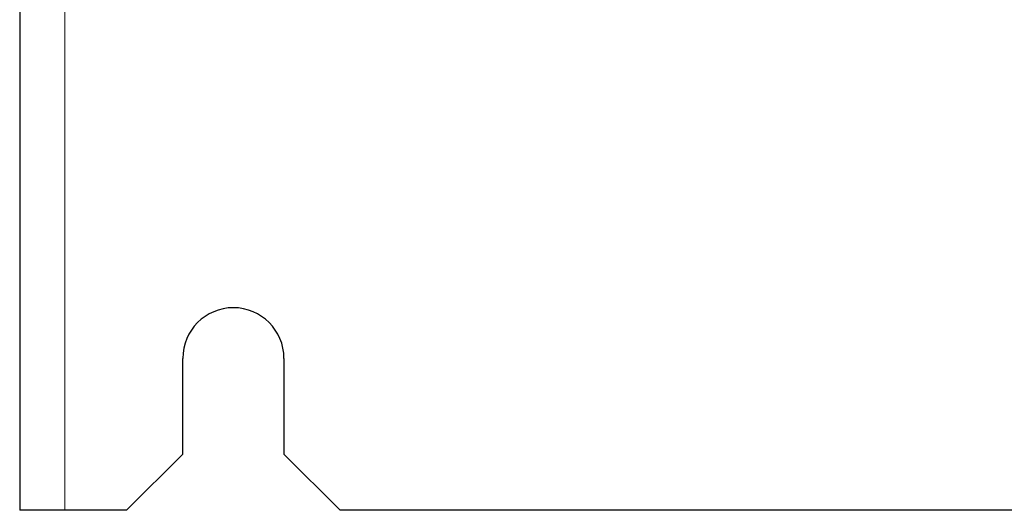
# Model space of a CAD drawing. Header units: millimetres. Extents: x 5 to 418, y 2 to 292.
# Tile 61 of 85: x 298 to 313, y 89 to 96. Entities that reach past the tile are written whole.
import ezdxf

# ---------------------------------------------------------------- set-up
doc = ezdxf.new("R2010")
doc.units = ezdxf.units.MM

msp = doc.modelspace()

# ---------------------------------------------------------------- linework, layer by layer
at = {"color": 7, "linetype": 'Continuous', "lineweight": 25}
for p, q in [((298.2717, 247.9662), (298.2717, 88.7996)), ((300.6884, 89.6329), (300.6884, 91.0496)), ((302.1884, 91.0496), (302.1884, 89.6329)), ((299.855, 88.7996), (300.6884, 89.6329)), ((302.1884, 89.6329), (303.0217, 88.7996)), ((298.9384, 88.7996), (298.2717, 88.7996)), ((299.855, 88.7996), (298.9384, 88.7996)), ((387.855, 88.7996), (303.0217, 88.7996))]:
    msp.add_line(p, q, dxfattribs=at)
at = {"color": 7, "linetype": 'Continuous', "lineweight": 18}
msp.add_line((298.9384, 247.9662), (298.9384, 88.7996), dxfattribs=at)
at = {"color": 7, "linetype": 'Continuous', "lineweight": 25}
msp.add_arc((301.4384, 91.0496), 0.75, 0, 180, dxfattribs=at)

doc.saveas('drawing.dxf')
